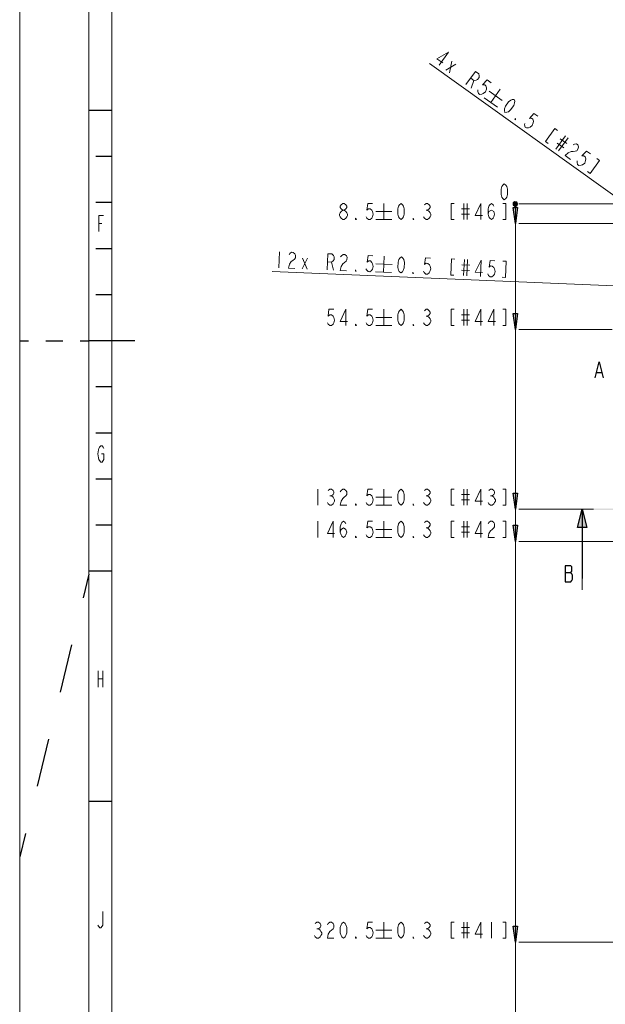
# Model space of a CAD drawing. Header units: millimetres. Extents: x 0 to 839, y 1 to 594.
# Tile 2 of 27: x 0 to 127, y 154 to 367. Entities that reach past the tile are written whole.
import ezdxf

# ---------------------------------------------------------------- set-up
doc = ezdxf.new("R2010")
doc.units = ezdxf.units.MM
doc.header["$MEASUREMENT"] = 0
doc.layers.get('0').update_dxf_attribs({"linetype": 'CONTINUOUS'})

msp = doc.modelspace()

# ---------------------------------------------------------------- hatches: boundary and pattern name
at = {"true_color": 0x000007}
for points in [[(107.151, 323.202), (106.656, 326.7), (107.646, 326.7)], [(107.646, 327.4425), (107.4645, 327.8385), (107.0355, 327.921), (106.7055, 327.657), (106.7055, 327.228), (107.0355, 326.964), (107.4645, 327.0465)], [(107.646, 327.4425), (107.4645, 327.8385), (107.0355, 327.921), (106.7055, 327.657), (106.7055, 327.228), (107.0355, 326.964), (107.4645, 327.0465)], [(107.646, 327.4425), (107.4645, 327.8385), (107.0355, 327.921), (106.7055, 327.657), (106.7055, 327.228), (107.0355, 326.964), (107.4645, 327.0465)], [(107.646, 327.4425), (107.4645, 327.8385), (107.0355, 327.921), (106.7055, 327.657), (106.7055, 327.228), (107.0355, 326.964), (107.4645, 327.0465)], [(107.646, 327.4425), (107.4645, 327.8385), (107.0355, 327.921), (106.7055, 327.657), (106.7055, 327.228), (107.0355, 326.964), (107.4645, 327.0465)], [(107.646, 327.4425), (107.4645, 327.8385), (107.0355, 327.921), (106.7055, 327.657), (106.7055, 327.228), (107.0355, 326.964), (107.4645, 327.0465)], [(107.646, 327.4425), (107.4645, 327.8385), (107.0355, 327.921), (106.7055, 327.657), (106.7055, 327.228), (107.0355, 326.964), (107.4645, 327.0465)], [(107.151, 300.2505), (106.656, 303.7485), (107.646, 303.7485)], [(107.151, 261.3435), (106.656, 264.825), (107.646, 264.825)], [(121.6215, 261.3435), (122.6115, 257.3505), (120.615, 257.3505)], [(121.6215, 261.426), (124.113, 261.426), (124.113, 261.2445), (121.6215, 261.2445)], [(107.151, 254.3475), (106.656, 257.8455), (107.646, 257.8455)], [(107.151, 167.541), (106.656, 171.039), (107.646, 171.039)]]:
    msp.add_hatch(color=0, dxfattribs=at).paths.add_polyline_path(points)
h = msp.add_hatch(color=0, dxfattribs=at)
h.paths.add_polyline_path([(124.113, 261.426), (140.5635, 261.426), (140.5635, 261.2445), (124.113, 261.2445)])
h.paths.add_polyline_path([(145.497, 261.426), (147.1305, 261.426), (147.1305, 261.2445), (145.497, 261.2445)])
h.paths.add_polyline_path([(150.4305, 261.426), (152.064, 261.426), (152.064, 261.2445), (150.4305, 261.2445)])
h.paths.add_polyline_path([(156.9975, 261.426), (173.448, 261.426), (173.448, 261.2445), (156.9975, 261.2445)])
h.paths.add_polyline_path([(178.3815, 261.426), (180.0315, 261.426), (180.0315, 261.2445), (178.3815, 261.2445)])
h.paths.add_polyline_path([(183.315, 261.426), (184.965, 261.426), (184.965, 261.2445), (183.315, 261.2445)])
h.paths.add_polyline_path([(189.8985, 261.426), (206.349, 261.426), (206.349, 261.2445), (189.8985, 261.2445)])
h.paths.add_polyline_path([(211.2825, 261.426), (212.916, 261.426), (212.916, 261.2445), (211.2825, 261.2445)])
h.paths.add_polyline_path([(216.216, 261.426), (217.8495, 261.426), (217.8495, 261.2445), (216.216, 261.2445)])
h.paths.add_polyline_path([(222.783, 261.426), (239.2335, 261.426), (239.2335, 261.2445), (222.783, 261.2445)])
h.paths.add_polyline_path([(244.167, 261.426), (245.817, 261.426), (245.817, 261.2445), (244.167, 261.2445)])
h.paths.add_polyline_path([(249.1005, 261.426), (250.7505, 261.426), (250.7505, 261.2445), (249.1005, 261.2445)])

# ---------------------------------------------------------------- linework, layer by layer
at = {"color": 0, "linetype": 'Continuous', "lineweight": 15, "true_color": 0x000007}
for points in [[(-0.132, 1.452), (-0.132, 594.132), (-0.132, 594.132)], [(19.833, 11.418), (19.833, 584.133), (19.833, 584.133)], [(90.651, 357.4725), (92.6805, 360.3105), (90.156, 358.8915), (91.443, 357.984)], [(93.423, 358.347), (92.9115, 355.839), (92.9115, 355.839)], [(132.495, 326.403), (88.572, 357.885), (88.572, 357.885)], [(92.07, 356.4495), (94.2645, 357.7365), (94.2645, 357.7365)], [(96.459, 353.298), (98.505, 356.136), (99.2145, 355.6245), (99.33, 355.1955), (99.297, 354.849), (98.9505, 354.3705), (98.637, 354.2385), (98.1915, 354.2055), (97.482, 354.717)], [(98.1915, 354.2055), (97.5975, 352.4895), (97.5975, 352.4895)], [(101.904, 353.694), (101.046, 354.3045), (100.056, 353.232), (100.518, 353.265), (100.7985, 353.0505), (100.914, 352.6215), (100.881, 352.275), (100.683, 351.6975), (100.2045, 351.3345), (99.891, 351.2025), (99.4455, 351.1695), (99.165, 351.3675), (99.0495, 351.813), (99.066, 352.143)], [(101.4585, 351.8625), (104.2965, 349.833), (104.2965, 349.833)], [(103.884, 352.275), (101.8545, 349.437), (101.8545, 349.437)], [(100.4355, 350.4435), (103.2735, 348.414), (103.2735, 348.414)], [(112.035, 346.434), (111.177, 347.0445), (110.187, 345.972), (110.6325, 346.005), (110.9295, 345.807), (111.045, 345.3615), (111.012, 345.015), (110.814, 344.454), (110.3355, 344.0745), (110.022, 343.9425), (109.56, 343.9095), (109.2795, 344.1075), (109.164, 344.553), (109.197, 344.883)], [(116.292, 343.3815), (115.7145, 343.794), (113.685, 340.956), (114.246, 340.5435)], [(117.9915, 342.1605), (115.9455, 339.3225), (115.9455, 339.3225)], [(118.5525, 341.7645), (116.523, 338.9265), (116.523, 338.9265)], [(116.886, 341.5335), (118.305, 340.5105), (118.305, 340.5105)], [(116.2095, 340.5765), (117.6285, 339.57), (117.6285, 339.57)], [(119.6415, 340.263), (119.955, 340.4115), (120.4005, 340.4445), (120.681, 340.23), (120.7965, 339.801), (120.7635, 339.4545), (120.4335, 338.976), (120.12, 338.844), (119.6745, 338.811), (119.2125, 338.778), (118.5855, 338.514), (117.942, 337.9035), (119.0805, 337.095)], [(123.387, 338.2995), (122.529, 338.91), (121.539, 337.8375), (122.001, 337.8705), (122.2815, 337.656), (122.397, 337.227), (122.364, 336.8805), (122.166, 336.303), (121.6875, 335.94), (121.374, 335.808), (120.9285, 335.775), (120.6315, 335.973), (120.516, 336.4185), (120.549, 336.7485)], [(122.76, 334.4385), (123.3375, 334.0425), (125.367, 336.8805), (124.806, 337.2765)], [(69.7785, 326.106), (69.432, 326.403), (69.2505, 326.7), (69.2505, 326.9805), (69.432, 327.2775), (69.7785, 327.5745), (70.125, 327.5745), (70.4715, 327.2775), (70.653, 326.9805), (70.653, 326.7), (70.4715, 326.403), (70.125, 326.106)], [(76.23, 327.5745), (75.1905, 327.5745), (75.009, 326.106), (75.3555, 326.403), (75.7185, 326.403), (76.065, 326.106), (76.23, 325.8255), (76.4115, 325.2315), (76.23, 324.654), (76.065, 324.3735), (75.7185, 324.0765), (75.3555, 324.0765), (75.009, 324.3735), (74.844, 324.654)], [(78.672, 327.5745), (78.672, 324.0765), (78.672, 324.0765)], [(87.4665, 327.2775), (87.813, 327.5745), (88.1595, 327.5745), (88.5225, 327.2775), (88.6875, 326.9805), (88.6875, 326.7), (88.5225, 326.403), (88.1595, 326.106), (88.5225, 325.8255), (88.6875, 325.5285), (88.869, 325.2315), (88.869, 324.951), (88.6875, 324.654), (88.5225, 324.3735), (88.1595, 324.0765), (87.813, 324.0765), (87.4665, 324.3735), (87.3015, 324.654)], [(93.9345, 327.5745), (93.225, 327.5745), (93.225, 324.0765), (93.9345, 324.0765)], [(95.502, 326.403), (97.251, 326.403), (97.251, 326.403)], [(96.03, 327.5745), (96.03, 324.0765), (96.03, 324.0765)], [(96.723, 327.5745), (96.723, 324.0765), (96.723, 324.0765)], [(99.693, 324.0765), (99.693, 327.5745), (98.472, 324.951), (100.0395, 324.951)], [(101.2605, 325.2315), (101.442, 325.8255), (101.9535, 326.106), (102.4815, 325.8255), (102.663, 325.2315), (102.4815, 324.654), (102.3165, 324.3735), (101.9535, 324.0765), (101.607, 324.3735), (101.442, 324.654), (101.2605, 325.2315), (101.2605, 326.403), (101.442, 326.9805), (101.607, 327.2775), (101.9535, 327.5745), (102.3165, 327.2775), (102.4815, 326.9805)], [(104.412, 324.0765), (105.105, 324.0765), (105.105, 327.5745), (104.412, 327.5745)], [(107.151, 96.7065), (107.151, 327.4425), (107.151, 327.4425)], [(134.508, 327.4425), (107.8935, 327.4425), (107.8935, 327.4425)], [(16.995, 321.4695), (16.995, 324.951), (18.0345, 324.951)], [(76.9395, 325.8255), (80.421, 325.8255), (80.421, 325.8255)], [(87.813, 326.106), (88.1595, 326.106), (88.1595, 326.106)], [(95.502, 325.2315), (97.251, 325.2315), (97.251, 325.2315)], [(16.995, 323.2185), (17.655, 323.2185), (17.655, 323.2185)], [(76.9395, 324.0765), (80.421, 324.0765), (80.421, 324.0765)], [(107.8935, 323.202), (286.176, 323.202), (286.176, 323.202)], [(56.1, 317.097), (55.9515, 313.599), (55.9515, 313.599)], [(58.1625, 316.4205), (58.344, 316.701), (58.707, 316.9815), (59.0535, 316.965), (59.4, 316.668), (59.565, 316.3545), (59.532, 315.777), (59.3505, 315.4965), (58.9875, 315.216), (58.6245, 314.952), (58.2615, 314.3745), (58.047, 313.5165), (59.433, 313.4505)], [(61.0005, 313.3845), (62.1555, 315.678), (62.1555, 315.678)], [(61.0995, 315.711), (62.0565, 313.3515), (62.0565, 313.3515)], [(66.4125, 313.17), (66.561, 316.6515), (67.4355, 316.6185), (67.7655, 316.305), (67.9305, 316.008), (67.914, 315.4305), (67.716, 315.15), (67.3695, 314.8695), (66.495, 314.9025)], [(69.333, 315.9585), (69.5145, 316.239), (69.8775, 316.5195), (70.224, 316.503), (70.5705, 316.1895), (70.719, 315.8925), (70.7025, 315.315), (70.521, 315.0345), (70.158, 314.754), (69.795, 314.4735), (69.4155, 313.9125), (69.201, 313.038), (70.6035, 312.9885)], [(76.329, 316.239), (75.2895, 316.2885), (75.0585, 314.8365), (75.405, 315.117), (75.768, 315.1005), (76.098, 314.787), (76.263, 314.49), (76.4115, 313.9125), (76.2135, 313.335), (76.032, 313.0545), (75.669, 312.774), (75.306, 312.7905), (74.976, 313.0875), (74.811, 313.3845)], [(78.771, 316.14), (78.6225, 312.642), (78.6225, 312.642)], [(88.77, 315.711), (87.7305, 315.7605), (87.4995, 314.3085), (87.8625, 314.589), (88.209, 314.5725), (88.539, 314.2755), (88.704, 313.9785), (88.8525, 313.3845), (88.6545, 312.807), (88.473, 312.5265), (88.11, 312.246), (87.7635, 312.2625), (87.417, 312.576), (87.252, 312.873)], [(67.3695, 314.8695), (67.815, 313.104), (67.815, 313.104)], [(76.956, 314.4735), (80.454, 314.325), (80.454, 314.325)], [(94.017, 315.4965), (93.3075, 315.5295), (93.159, 312.0315), (93.8685, 312.015)], [(95.535, 314.2755), (97.284, 314.193), (97.284, 314.193)], [(96.1125, 315.414), (95.964, 311.916), (95.964, 311.916)], [(96.8055, 315.381), (96.657, 311.8995), (96.657, 311.8995)], [(99.627, 311.7675), (99.7755, 315.2655), (98.439, 312.6915), (100.0065, 312.6255)], [(102.729, 315.1335), (101.6895, 315.183), (101.4585, 313.731), (101.805, 314.0115), (102.168, 313.995), (102.498, 313.6815), (102.663, 313.3845), (102.8115, 312.807), (102.6135, 312.2295), (102.432, 311.949), (102.069, 311.6685), (101.7225, 311.685), (101.376, 311.982), (101.211, 312.279)], [(104.3295, 311.5695), (105.0225, 311.5365), (105.171, 315.0345), (104.478, 315.0675)], [(132.0165, 309.54), (54.516, 312.7905), (54.516, 312.7905)], [(76.89, 312.7245), (80.3715, 312.576), (80.3715, 312.576)], [(95.4855, 313.104), (97.2345, 313.038), (97.2345, 313.038)], [(67.848, 304.623), (66.8085, 304.623), (66.627, 303.1545), (66.9735, 303.4515), (67.3365, 303.4515), (67.683, 303.1545), (67.848, 302.874), (68.0295, 302.2965), (67.848, 301.7025), (67.683, 301.422), (67.3365, 301.125), (66.9735, 301.125), (66.627, 301.422), (66.462, 301.7025)], [(70.4715, 301.125), (70.4715, 304.623), (69.2505, 301.9995), (70.818, 301.9995)], [(76.23, 304.623), (75.1905, 304.623), (75.009, 303.1545), (75.3555, 303.4515), (75.7185, 303.4515), (76.065, 303.1545), (76.23, 302.874), (76.4115, 302.2965), (76.23, 301.7025), (76.065, 301.422), (75.7185, 301.125), (75.3555, 301.125), (75.009, 301.422), (74.844, 301.7025)], [(76.9395, 302.874), (80.421, 302.874), (80.421, 302.874)], [(78.672, 304.623), (78.672, 301.125), (78.672, 301.125)], [(87.4665, 304.326), (87.813, 304.623), (88.1595, 304.623), (88.5225, 304.326), (88.6875, 304.029), (88.6875, 303.7485), (88.5225, 303.4515), (88.1595, 303.1545), (88.5225, 302.874), (88.6875, 302.577), (88.869, 302.2965), (88.869, 301.9995), (88.6875, 301.7025), (88.5225, 301.422), (88.1595, 301.125), (87.813, 301.125), (87.4665, 301.422), (87.3015, 301.7025)], [(87.813, 303.1545), (88.1595, 303.1545), (88.1595, 303.1545)], [(93.9345, 304.623), (93.225, 304.623), (93.225, 301.125), (93.9345, 301.125)], [(95.502, 303.4515), (97.251, 303.4515), (97.251, 303.4515)], [(96.03, 304.623), (96.03, 301.125), (96.03, 301.125)], [(96.723, 304.623), (96.723, 301.125), (96.723, 301.125)], [(99.693, 301.125), (99.693, 304.623), (98.472, 301.9995), (100.0395, 301.9995)], [(102.4815, 301.125), (102.4815, 304.623), (101.2605, 301.9995), (102.828, 301.9995)], [(104.412, 301.125), (105.105, 301.125), (105.105, 304.623), (104.412, 304.623)], [(76.9395, 301.125), (80.421, 301.125), (80.421, 301.125)], [(95.502, 302.2965), (97.251, 302.2965), (97.251, 302.2965)], [(128.073, 300.2505), (107.8935, 300.2505), (107.8935, 300.2505)], [(17.556, 273.306), (18.084, 273.306), (18.084, 272.1345), (17.952, 271.854), (17.688, 271.557), (17.424, 271.557), (17.16, 271.854), (17.028, 272.1345), (16.9125, 272.4315), (16.7805, 273.306), (16.9125, 274.1805), (17.028, 274.4775), (17.16, 274.758), (17.424, 275.055), (17.688, 275.055), (17.952, 274.758), (18.084, 274.4775)], [(64.3665, 265.6995), (64.3665, 262.218), (64.3665, 262.218)], [(66.627, 265.419), (66.9735, 265.6995), (67.3365, 265.6995), (67.683, 265.419), (67.848, 265.122), (67.848, 264.825), (67.683, 264.5445), (67.3365, 264.2475), (67.683, 263.9505), (67.848, 263.67), (68.0295, 263.373), (68.0295, 263.0925), (67.848, 262.7955), (67.683, 262.4985), (67.3365, 262.218), (66.9735, 262.218), (66.627, 262.4985), (66.462, 262.7955)], [(69.2505, 265.122), (69.432, 265.419), (69.7785, 265.6995), (70.125, 265.6995), (70.4715, 265.419), (70.653, 265.122), (70.653, 264.5445), (70.4715, 264.2475), (70.125, 263.9505), (69.7785, 263.67), (69.432, 263.0925), (69.2505, 262.218), (70.653, 262.218)], [(76.23, 265.6995), (75.1905, 265.6995), (75.009, 264.2475), (75.3555, 264.5445), (75.7185, 264.5445), (76.065, 264.2475), (76.23, 263.9505), (76.4115, 263.373), (76.23, 262.7955), (76.065, 262.4985), (75.7185, 262.218), (75.3555, 262.218), (75.009, 262.4985), (74.844, 262.7955)], [(78.672, 265.6995), (78.672, 262.218), (78.672, 262.218)], [(87.4665, 265.419), (87.813, 265.6995), (88.1595, 265.6995), (88.5225, 265.419), (88.6875, 265.122), (88.6875, 264.825), (88.5225, 264.5445), (88.1595, 264.2475), (88.5225, 263.9505), (88.6875, 263.67), (88.869, 263.373), (88.869, 263.0925), (88.6875, 262.7955), (88.5225, 262.4985), (88.1595, 262.218), (87.813, 262.218), (87.4665, 262.4985), (87.3015, 262.7955)], [(93.9345, 265.6995), (93.225, 265.6995), (93.225, 262.218), (93.9345, 262.218)], [(95.502, 264.5445), (97.251, 264.5445), (97.251, 264.5445)], [(96.03, 265.6995), (96.03, 262.218), (96.03, 262.218)], [(96.723, 265.6995), (96.723, 262.218), (96.723, 262.218)], [(99.693, 262.218), (99.693, 265.6995), (98.472, 263.0925), (100.0395, 263.0925)], [(101.442, 265.419), (101.7885, 265.6995), (102.135, 265.6995), (102.4815, 265.419), (102.663, 265.122), (102.663, 264.825), (102.4815, 264.5445), (102.135, 264.2475), (102.4815, 263.9505), (102.663, 263.67), (102.828, 263.373), (102.828, 263.0925), (102.663, 262.7955), (102.4815, 262.4985), (102.135, 262.218), (101.7885, 262.218), (101.442, 262.4985), (101.2605, 262.7955)], [(104.412, 262.218), (105.105, 262.218), (105.105, 265.6995), (104.412, 265.6995)], [(66.9735, 264.2475), (67.3365, 264.2475), (67.3365, 264.2475)], [(76.9395, 263.9505), (80.421, 263.9505), (80.421, 263.9505)], [(87.813, 264.2475), (88.1595, 264.2475), (88.1595, 264.2475)], [(95.502, 263.373), (97.251, 263.373), (97.251, 263.373)], [(101.7885, 264.2475), (102.135, 264.2475), (102.135, 264.2475)], [(76.9395, 262.218), (80.421, 262.218), (80.421, 262.218)], [(121.6215, 261.3435), (107.8935, 261.3435), (107.8935, 261.3435)], [(64.3665, 258.72), (64.3665, 255.222), (64.3665, 255.222)], [(67.683, 255.222), (67.683, 258.72), (66.462, 256.0965), (68.0295, 256.0965)], [(69.2505, 256.3935), (69.432, 256.971), (69.9435, 257.268), (70.4715, 256.971), (70.653, 256.3935), (70.4715, 255.816), (70.29, 255.519), (69.9435, 255.222), (69.597, 255.519), (69.432, 255.816), (69.2505, 256.3935), (69.2505, 257.5485), (69.432, 258.1425), (69.597, 258.423), (69.9435, 258.72), (70.29, 258.423), (70.4715, 258.1425)], [(76.23, 258.72), (75.1905, 258.72), (75.009, 257.268), (75.3555, 257.5485), (75.7185, 257.5485), (76.065, 257.268), (76.23, 256.971), (76.4115, 256.3935), (76.23, 255.816), (76.065, 255.519), (75.7185, 255.222), (75.3555, 255.222), (75.009, 255.519), (74.844, 255.816)], [(78.672, 258.72), (78.672, 255.222), (78.672, 255.222)], [(87.4665, 258.423), (87.813, 258.72), (88.1595, 258.72), (88.5225, 258.423), (88.6875, 258.1425), (88.6875, 257.8455), (88.5225, 257.5485), (88.1595, 257.268), (88.5225, 256.971), (88.6875, 256.674), (88.869, 256.3935), (88.869, 256.0965), (88.6875, 255.816), (88.5225, 255.519), (88.1595, 255.222), (87.813, 255.222), (87.4665, 255.519), (87.3015, 255.816)], [(93.9345, 258.72), (93.225, 258.72), (93.225, 255.222), (93.9345, 255.222)], [(96.03, 258.72), (96.03, 255.222), (96.03, 255.222)], [(96.723, 258.72), (96.723, 255.222), (96.723, 255.222)], [(99.693, 255.222), (99.693, 258.72), (98.472, 256.0965), (100.0395, 256.0965)], [(101.2605, 258.1425), (101.442, 258.423), (101.7885, 258.72), (102.135, 258.72), (102.4815, 258.423), (102.663, 258.1425), (102.663, 257.5485), (102.4815, 257.268), (102.135, 256.971), (101.7885, 256.674), (101.442, 256.0965), (101.2605, 255.222), (102.663, 255.222)], [(104.412, 255.222), (105.105, 255.222), (105.105, 258.72), (104.412, 258.72)], [(76.9395, 256.971), (80.421, 256.971), (80.421, 256.971)], [(87.813, 257.268), (88.1595, 257.268), (88.1595, 257.268)], [(95.502, 257.5485), (97.251, 257.5485), (97.251, 257.5485)], [(95.502, 256.3935), (97.251, 256.3935), (97.251, 256.3935)], [(76.9395, 255.222), (80.421, 255.222), (80.421, 255.222)], [(133.518, 254.3475), (107.8935, 254.3475), (107.8935, 254.3475)], [(121.6215, 246.3615), (121.6215, 243.87), (121.6215, 243.87)], [(16.8465, 226.314), (16.8465, 222.816), (16.8465, 222.816)], [(17.886, 226.314), (17.886, 222.816), (17.886, 222.816)], [(16.8465, 224.565), (17.886, 224.565), (17.886, 224.565)], [(17.8365, 174.207), (17.8365, 171.2865), (17.7045, 171.006), (17.4405, 170.709), (17.1765, 170.709), (16.9125, 171.006), (16.7805, 171.2865)], [(63.8385, 171.6165), (64.185, 171.9135), (64.5315, 171.9135), (64.878, 171.6165), (65.0595, 171.336), (65.0595, 171.039), (64.878, 170.742), (64.5315, 170.4615), (64.878, 170.1645), (65.0595, 169.8675), (65.241, 169.587), (65.241, 169.29), (65.0595, 168.993), (64.878, 168.7125), (64.5315, 168.4155), (64.185, 168.4155), (63.8385, 168.7125), (63.657, 168.993)], [(66.462, 171.336), (66.627, 171.6165), (66.9735, 171.9135), (67.3365, 171.9135), (67.683, 171.6165), (67.848, 171.336), (67.848, 170.742), (67.683, 170.4615), (67.3365, 170.1645), (66.9735, 169.8675), (66.627, 169.29), (66.462, 168.4155), (67.848, 168.4155)], [(76.23, 171.9135), (75.1905, 171.9135), (75.009, 170.4615), (75.3555, 170.742), (75.7185, 170.742), (76.065, 170.4615), (76.23, 170.1645), (76.4115, 169.587), (76.23, 168.993), (76.065, 168.7125), (75.7185, 168.4155), (75.3555, 168.4155), (75.009, 168.7125), (74.844, 168.993)], [(78.672, 171.9135), (78.672, 168.4155), (78.672, 168.4155)], [(87.4665, 171.6165), (87.813, 171.9135), (88.1595, 171.9135), (88.5225, 171.6165), (88.6875, 171.336), (88.6875, 171.039), (88.5225, 170.742), (88.1595, 170.4615), (88.5225, 170.1645), (88.6875, 169.8675), (88.869, 169.587), (88.869, 169.29), (88.6875, 168.993), (88.5225, 168.7125), (88.1595, 168.4155), (87.813, 168.4155), (87.4665, 168.7125), (87.3015, 168.993)], [(93.9345, 171.9135), (93.225, 171.9135), (93.225, 168.4155), (93.9345, 168.4155)], [(95.502, 170.742), (97.251, 170.742), (97.251, 170.742)], [(96.03, 171.9135), (96.03, 168.4155), (96.03, 168.4155)], [(96.723, 171.9135), (96.723, 168.4155), (96.723, 168.4155)], [(99.693, 168.4155), (99.693, 171.9135), (98.472, 169.29), (100.0395, 169.29)], [(101.9535, 171.9135), (101.9535, 168.4155), (101.9535, 168.4155)], [(104.412, 168.4155), (105.105, 168.4155), (105.105, 171.9135), (104.412, 171.9135)], [(64.185, 170.4615), (64.5315, 170.4615), (64.5315, 170.4615)], [(76.9395, 170.1645), (80.421, 170.1645), (80.421, 170.1645)], [(87.813, 170.4615), (88.1595, 170.4615), (88.1595, 170.4615)], [(95.502, 169.587), (97.251, 169.587), (97.251, 169.587)], [(76.9395, 168.4155), (80.421, 168.4155), (80.421, 168.4155)], [(133.518, 167.541), (107.8935, 167.541), (107.8935, 167.541)]]:
    msp.add_lwpolyline(points, dxfattribs=at)
at = {"color": 0, "linetype": 'Continuous', "lineweight": 5, "true_color": 0x000007}
msp.add_lwpolyline([(14.85, 6.435), (14.85, 589.149), (14.85, 589.149)], dxfattribs=at)
at = {"color": 0, "linetype": 'Continuous', "lineweight": 15, "true_color": 0x000007}
for points in [[(104.8905, 347.259), (104.775, 347.7045), (104.7915, 348.0345), (104.9895, 348.612), (105.666, 349.569), (106.161, 349.932), (106.458, 350.064), (106.92, 350.097), (107.0355, 349.668), (107.0025, 349.3215), (106.8045, 348.744), (106.128, 347.8035), (105.6495, 347.424), (105.336, 347.292)], [(107.151, 345.642), (107.019, 345.741), (107.184, 345.972)], [(104.7585, 328.317), (104.412, 328.614), (104.2305, 328.8945), (104.049, 329.472), (104.049, 330.6435), (104.2305, 331.221), (104.412, 331.518), (104.7585, 331.815), (105.105, 331.518), (105.2865, 331.221), (105.4515, 330.6435), (105.4515, 329.472), (105.2865, 328.8945), (105.105, 328.614)], [(82.401, 324.0765), (82.0545, 324.3735), (81.873, 324.654), (81.708, 325.2315), (81.708, 326.403), (81.873, 326.9805), (82.0545, 327.2775), (82.401, 327.5745), (82.7475, 327.2775), (82.929, 326.9805), (83.1105, 326.403), (83.1105, 325.2315), (82.929, 324.654), (82.7475, 324.3735)], [(69.7785, 324.0765), (69.432, 324.3735), (69.2505, 324.654), (69.069, 324.951), (69.069, 325.2315), (69.2505, 325.5285), (69.432, 325.8255), (69.7785, 326.106), (70.125, 326.106), (70.4715, 325.8255), (70.653, 325.5285), (70.818, 325.2315), (70.818, 324.951), (70.653, 324.654), (70.4715, 324.3735), (70.125, 324.0765)], [(72.7485, 324.0765), (72.567, 324.0765), (72.567, 324.3735)], [(85.206, 324.0765), (85.0245, 324.0765), (85.0245, 324.3735)], [(82.3515, 312.4935), (82.0215, 312.7905), (81.8565, 313.104), (81.708, 313.6815), (81.7575, 314.853), (81.9555, 315.4305), (82.137, 315.711), (82.5, 315.975), (82.83, 315.678), (82.995, 315.381), (83.1435, 314.787), (83.094, 313.632), (82.896, 313.0545), (82.7145, 312.774)], [(72.699, 312.906), (72.5175, 312.906), (72.534, 313.203)], [(85.14, 312.378), (84.975, 312.378), (84.975, 312.675)], [(82.401, 301.125), (82.0545, 301.422), (81.873, 301.7025), (81.708, 302.2965), (81.708, 303.4515), (81.873, 304.029), (82.0545, 304.326), (82.401, 304.623), (82.7475, 304.326), (82.929, 304.029), (83.1105, 303.4515), (83.1105, 302.2965), (82.929, 301.7025), (82.7475, 301.422)], [(72.7485, 301.125), (72.567, 301.125), (72.567, 301.422)], [(85.206, 301.125), (85.0245, 301.125), (85.0245, 301.422)], [(82.401, 262.218), (82.0545, 262.4985), (81.873, 262.7955), (81.708, 263.373), (81.708, 264.5445), (81.873, 265.122), (82.0545, 265.419), (82.401, 265.6995), (82.7475, 265.419), (82.929, 265.122), (83.1105, 264.5445), (83.1105, 263.373), (82.929, 262.7955), (82.7475, 262.4985)], [(72.7485, 262.218), (72.567, 262.218), (72.567, 262.4985)], [(85.206, 262.218), (85.0245, 262.218), (85.0245, 262.4985)], [(82.401, 255.222), (82.0545, 255.519), (81.873, 255.816), (81.708, 256.3935), (81.708, 257.5485), (81.873, 258.1425), (82.0545, 258.423), (82.401, 258.72), (82.7475, 258.423), (82.929, 258.1425), (83.1105, 257.5485), (83.1105, 256.3935), (82.929, 255.816), (82.7475, 255.519)], [(72.7485, 255.222), (72.567, 255.222), (72.567, 255.519)], [(85.206, 255.222), (85.0245, 255.222), (85.0245, 255.519)], [(69.9435, 168.4155), (69.597, 168.7125), (69.432, 168.993), (69.2505, 169.587), (69.2505, 170.742), (69.432, 171.336), (69.597, 171.6165), (69.9435, 171.9135), (70.29, 171.6165), (70.4715, 171.336), (70.653, 170.742), (70.653, 169.587), (70.4715, 168.993), (70.29, 168.7125)], [(82.401, 168.4155), (82.0545, 168.7125), (81.873, 168.993), (81.708, 169.587), (81.708, 170.742), (81.873, 171.336), (82.0545, 171.6165), (82.401, 171.9135), (82.7475, 171.6165), (82.929, 171.336), (83.1105, 170.742), (83.1105, 169.587), (82.929, 168.993), (82.7475, 168.7125)], [(72.7485, 168.4155), (72.567, 168.4155), (72.567, 168.7125)], [(85.206, 168.4155), (85.0245, 168.4155), (85.0245, 168.7125)]]:
    msp.add_lwpolyline(points, close=True, dxfattribs=at)
at = {"color": 0, "linetype": 'Continuous', "lineweight": 30, "true_color": 0x000007}
for points in [[(19.833, 347.6715), (14.85, 347.6715), (14.85, 347.6715)], [(19.833, 337.7055), (16.335, 337.7055), (16.335, 337.7055)], [(19.833, 327.723), (16.335, 327.723), (16.335, 327.723)], [(19.833, 317.7405), (16.335, 317.7405), (16.335, 317.7405)], [(19.833, 307.7745), (16.335, 307.7745), (16.335, 307.7745)], [(-0.132, 297.792), (1.749, 297.792)], [(5.4945, 297.792), (9.2235, 297.792)], [(12.969, 297.792), (14.85, 297.792)], [(24.816, 297.792), (14.85, 297.792), (14.85, 297.792)], [(124.41, 289.806), (125.2845, 293.2875), (126.159, 289.806)], [(124.7565, 290.961), (125.8125, 290.961), (125.8125, 290.961)], [(19.833, 287.8095), (16.335, 287.8095), (16.335, 287.8095)], [(19.833, 277.827), (16.335, 277.827), (16.335, 277.827)], [(19.833, 267.861), (16.335, 267.861), (16.335, 267.861)], [(121.6215, 261.3435), (121.6215, 246.3615), (121.6215, 246.3615)], [(19.833, 257.8785), (16.335, 257.8785), (16.335, 257.8785)], [(19.833, 247.896), (14.85, 247.896), (14.85, 247.896)], [(117.942, 247.6485), (119.1795, 247.6485), (119.1795, 247.6485)], [(14.85, 247.2525), (13.596, 242.154)], [(11.1045, 231.9405), (8.613, 221.7435)], [(11.1045, 231.9405), (11.1045, 231.9405)], [(6.105, 211.5465), (3.6135, 201.333)], [(19.833, 198.0165), (14.85, 198.0165), (14.85, 198.0165)], [(1.122, 191.136), (-0.132, 186.0375)], [(1.122, 191.136), (1.122, 191.136)]]:
    msp.add_lwpolyline(points, dxfattribs=at)
at = {"color": 0, "linetype": 'Continuous', "lineweight": -2, "true_color": 0x000007}
for points in [[(107.151, 323.202), (106.656, 326.7), (107.646, 326.7)], [(107.646, 327.4425), (107.4645, 327.8385), (107.0355, 327.921), (106.7055, 327.657), (106.7055, 327.228), (107.0355, 326.964), (107.4645, 327.0465)], [(107.646, 327.4425), (107.4645, 327.8385), (107.0355, 327.921), (106.7055, 327.657), (106.7055, 327.228), (107.0355, 326.964), (107.4645, 327.0465)], [(107.646, 327.4425), (107.4645, 327.8385), (107.0355, 327.921), (106.7055, 327.657), (106.7055, 327.228), (107.0355, 326.964), (107.4645, 327.0465)], [(107.646, 327.4425), (107.4645, 327.8385), (107.0355, 327.921), (106.7055, 327.657), (106.7055, 327.228), (107.0355, 326.964), (107.4645, 327.0465)], [(107.646, 327.4425), (107.4645, 327.8385), (107.0355, 327.921), (106.7055, 327.657), (106.7055, 327.228), (107.0355, 326.964), (107.4645, 327.0465)], [(107.646, 327.4425), (107.4645, 327.8385), (107.0355, 327.921), (106.7055, 327.657), (106.7055, 327.228), (107.0355, 326.964), (107.4645, 327.0465)], [(107.646, 327.4425), (107.4645, 327.8385), (107.0355, 327.921), (106.7055, 327.657), (106.7055, 327.228), (107.0355, 326.964), (107.4645, 327.0465)], [(107.151, 300.2505), (106.656, 303.7485), (107.646, 303.7485)], [(107.151, 261.3435), (106.656, 264.825), (107.646, 264.825)], [(121.6215, 261.3435), (122.6115, 257.3505), (120.615, 257.3505)], [(107.151, 254.3475), (106.656, 257.8455), (107.646, 257.8455)], [(107.151, 167.541), (106.656, 171.039), (107.646, 171.039)]]:
    msp.add_lwpolyline(points, close=True, dxfattribs=at)
at = {"color": 0, "linetype": 'Continuous', "lineweight": 30, "true_color": 0x000007}
msp.add_lwpolyline([(117.942, 249.1005), (117.942, 245.619), (119.1795, 245.619), (119.3445, 245.8995), (119.526, 246.1965), (119.526, 247.071), (119.3445, 247.368), (119.1795, 247.6485), (119.3445, 247.9455), (119.3445, 248.82), (119.1795, 249.1005)], close=True, dxfattribs=at)

doc.saveas('drawing.dxf')
